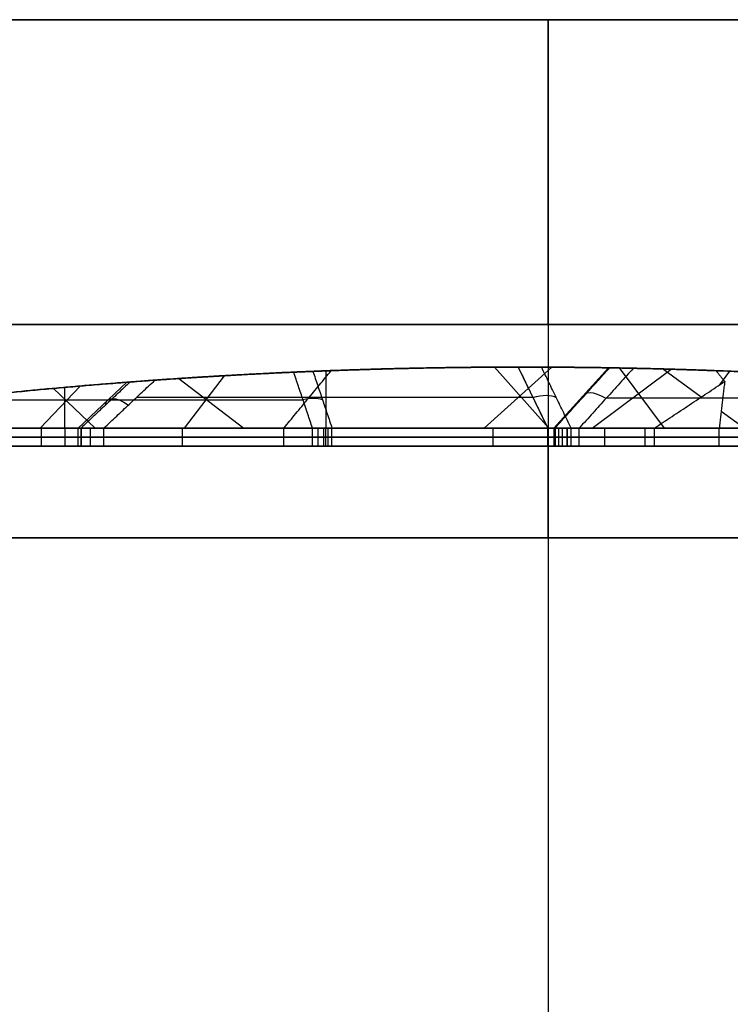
# Model space of a CAD drawing. Header units: millimetres. Extents: x -250 to 250, y -226 to 214.
# Tile 163 of 175: x -9 to 3, y 198 to 214. Entities that reach past the tile are written whole.
import ezdxf

# ---------------------------------------------------------------- set-up
doc = ezdxf.new("R2010")
doc.units = ezdxf.units.MM
doc.layers.add('Livello 01', color=7, linetype='Continuous')

# ---------------------------------------------------------------- blocks, each defined once
blk = doc.blocks.new('MCP141A13_03')
at = {"layer": 'Livello 01', "color": 253, "true_color": 0x999999}
for p, q in [((0, 6, 5), (0, 6, 182)), ((0, -6), (0, 1)), ((-244.062, -2.5), (244.062, -2.5)), ((0, -6), (0, -6, 205))]:
    blk.add_line(p, q, dxfattribs=at)
at = {"layer": 'Livello 01', "color": 253, "true_color": 0x999999, "extrusion": (-1, 0, 0)}
blk.add_arc((-1, 5), 5, 180, 270, dxfattribs=at)
at = {"layer": 'Livello 01', "color": 253, "true_color": 0x999999}
for points in [[(-238, 6, 5), (238, 6, 5)], [(238, 1), (-238, 1)], [(245, -6), (-245, -6)]]:
    blk.add_open_spline(points, degree=1, dxfattribs=at)
blk = doc.blocks.new('MCP141A14_03')
at = {"layer": 'Livello 01', "color": 253, "true_color": 0x999999}
for p, q in [((0, 6), (0, 6, 209.5)), ((0, -1), (0, 6)), ((-244.062, 2.5), (244.062, 2.5)), ((0, -6, 5), (0, -6, 199.5))]:
    blk.add_line(p, q, dxfattribs=at)
at = {"layer": 'Livello 01', "color": 253, "true_color": 0x999999, "extrusion": (1, 0, 0)}
blk.add_arc((-1, 5), 5, 180, 270, dxfattribs=at)
at = {"layer": 'Livello 01', "color": 253, "true_color": 0x999999}
for points in [[(-245, 6), (245, 6)], [(-238, -1), (238, -1)], [(238, -6, 5), (-238, -6, 5)]]:
    blk.add_open_spline(points, degree=1, dxfattribs=at)
blk = doc.blocks.new('LOGOKPICCOLO')
at = {"layer": 'Livello 01', "color": 7, "true_color": 0xffffff}
for p, q in [((5.029, 17.632, -0.15), (11.587, 17.632, -0.15)), ((15.964, 17.632, -0.15), (24.09, 17.632, -0.15)), ((20.027, 17.632), (20.027, 17.165, 0.667)), ((20.027, 17.632), (20.027, 17.632, -0.3)), ((10.352, 10.863, -0.15), (15.644, 17.478, -0.15)), ((5.293, 17.289, 0.49), (11.143, 17.289, 0.49)), ((16.118, 17.311, 0.458), (22.091, 17.311, 0.458)), ((11.107, 16.565, 0.988), (12.002, 17.257, 0)), ((11.984, 17.119, -0.15), (10.352, 10.863, -0.15)), ((24.392, 16.946, -0.15), (16.432, 8.256, -0.15)), ((12.036, 11.848, 0.999), (13.149, 14.36)), ((12.998, 14.171, -0.3), (12.998, 14.171)), ((11.168, 13.991, -0.3), (11.168, 13.991)), ((12.355, 0, -0.3), (12.355, 13.367, -0.3)), ((9.586, 9.336, 0.508), (10.223, 13.057, 0.969)), ((12.084, 13.028), (12.98, 13.028, 0.999)), ((19.529, 11.636), (20.214, 13.058, 0.65)), ((19.776, 12.621, 0.689), (20.431, 12.621)), ((20.412, 12.601, -0.3), (20.412, 12.601)), ((16.946, 8.816, -0.3), (2.357, 8.816, -0.3)), ((9.122, 8.734, 0.932), (9.284, 8.734, 0.708)), ((16.432, 8.256, -0.15), (19.762, 0.572, -0.15)), ((8.884, 5.234), (9.259, 7.427, 0.272)), ((9.291, 6.795, -0.15), (7.598, 0.306, -0.15)), ((11.721, 0.267, -0.15), (9.291, 6.795, -0.15)), ((18.157, 2.846, 0.812), (17.093, 6.732)), ((11.373, 1.201), (10.081, 6.61, 0.965)), ((10.189, 4.384), (10.925, 4.384, 0.985)), ((17.414, 4.479, 0.858), (18.069, 4.479)), ((18.097, 4.414, -0.3), (18.097, 4.414)), ((10.506, 3.531, -0.3), (10.506, 3.531)), ((19.01, 0.881, 0.751), (19.811, 0.355, 0)), ((12.591, 0.7, 1), (12.105, 0)), ((15.746, 0.657, 0.938), (15.746, 0)), ((12.348, 0.35, 0.5), (18.853, 0.35, 0.5)), ((19.386, 0, -0.15), (12.105, 0, -0.15)), ((15.746, 0, -0.3), (15.746, 0))]:
    blk.add_line(p, q, dxfattribs=at)
at = {"layer": 'Livello 01', "color": 7, "true_color": 0xffffff, "extrusion": (0.596078, 0.46054, -0.657719)}
blk.add_arc((6.544, 12.74, 14.289), 0.5, 49.5926, 130.4074, dxfattribs=at)
at = {"layer": 'Livello 01', "color": 7, "true_color": 0xffffff, "extrusion": (-0.265777, 0.552948, -0.789691)}
blk.add_arc((-21.849, 6.621, 4.919), 0.5, 69.2148, 110.7852, dxfattribs=at)
at = {"layer": 'Livello 01', "color": 7, "true_color": 0xffffff, "extrusion": (0.657954, -0.431936, -0.616869)}
blk.add_arc((10.981, 9.633, 12.146), 0.5, 46.7819, 133.2181, dxfattribs=at)
at = {"layer": 'Livello 01', "color": 7, "true_color": 0xffffff, "extrusion": (-0.370221, -0.53282, -0.760946)}
blk.add_arc((9.707, -5.698, -5.138), 0.5, 62.1333, 117.8667, dxfattribs=at)
at = {"layer": 'Livello 01', "color": 7, "true_color": 0xffffff}
for points, degree in [([(11.587, 17.632), (5.029, 17.632)], 1), ([(5.029, 17.632, -0.3), (11.587, 17.632, -0.3)], 1), ([(10.699, 16.945, 0.981), (11.587, 17.632)], 1), ([(11.587, 17.632, -0.3), (11.587, 17.632)], 1), ([(15.872, 17.622, -0.3), (15.872, 17.622)], 1), ([(15.964, 17.632, -0.3), (15.964, 17.632)], 1), ([(24.09, 17.632), (15.964, 17.632)], 1), ([(15.964, 17.632), (16.272, 16.99, 0.917)], 1), ([(15.964, 17.632, -0.3), (24.09, 17.632, -0.3)], 1), ([(15.644, 17.478), (10.352, 10.863)], 1), ([(10.352, 10.863, -0.3), (15.644, 17.478, -0.3)], 1), ([(11.787, 17.594, -0.3), (11.787, 17.594)], 1), ([(11.929, 17.486), (11.929, 17.486, -0.3)], 1), ([(15.957, 16.827, 0.93), (15.644, 17.478)], 1), ([(15.644, 17.478, -0.3), (15.644, 17.478)], 1), ([(15.709, 17.544, -0.3), (15.709, 17.544)], 1), ([(15.786, 17.592), (15.786, 17.592, -0.3)], 1), ([(11.998, 17.321, -0.3), (11.998, 17.321)], 1), ([(10.352, 10.863), (11.984, 17.119)], 1), ([(11.984, 17.119, -0.3), (10.352, 10.863, -0.3)], 1), ([(11.984, 17.119), (11.088, 16.427, 0.988)], 1), ([(11.984, 17.119, -0.3), (11.984, 17.119)], 1), ([(16.272, 16.99, 0.917), (16.149, 16.986, 0.922), (16.032, 16.925, 0.927), (15.957, 16.827, 0.93)], 3), ([(16.83, 17.009, 0.89), (16.83, 9.613, 0.89)], 1), ([(16.432, 8.256), (24.392, 16.946)], 1), ([(24.392, 16.946, -0.3), (16.432, 8.256, -0.3)], 1), ([(10.352, 10.863), (9.201, 8.569, 0.763)], 1), ([(10.352, 10.863, -0.3), (10.352, 10.863)], 1), ([(9.342, 8.546, 0.941), (9.201, 8.569, 0.763)], 1), ([(9.201, 8.569, 0.763), (9.291, 6.795)], 1), ([(16.432, 8.256), (15.657, 8.386, 0.942)], 1), ([(16.432, 8.256, -0.3), (16.432, 8.256)], 1), ([(19.762, 0.572), (16.432, 8.256)], 1), ([(16.432, 8.256, -0.3), (19.762, 0.572, -0.3)], 1), ([(7.598, 0.306), (9.291, 6.795)], 1), ([(9.291, 6.795, -0.3), (7.598, 0.306, -0.3)], 1), ([(9.291, 6.795), (11.721, 0.267)], 1), ([(9.291, 6.795, -0.3), (9.291, 6.795)], 1), ([(11.721, 0.267, -0.3), (9.291, 6.795, -0.3)], 1), ([(16.83, 5.769, 0.89), (16.83, 0.623, 0.89)], 1), ([(18.957, 1.101, 0.755), (19.762, 0.572)], 1), ([(11.721, 0.267), (12.207, 0.967, 0.999)], 1), ([(12.591, 0.7, 1), (12.105, 0)], 1), ([(19.386, 0), (18.549, 0.55, 0.785)], 1), ([(19.762, 0.572, -0.3), (19.762, 0.572)], 1), ([(19.811, 0.351, -0.3), (19.811, 0.351)], 1), ([(11.721, 0.267, -0.3), (11.721, 0.267)], 1), ([(19.758, 0.166), (19.758, 0.166, -0.3)], 1), ([(11.781, 0.155, -0.3), (11.781, 0.155)], 1), ([(11.869, 0.071), (11.869, 0.071, -0.3)], 1), ([(11.979, 0.018, -0.3), (11.979, 0.018)], 1), ([(12.105, 0), (19.386, 0)], 1), ([(12.105, 0, -0.3), (12.105, 0)], 1), ([(19.386, 0, -0.3), (12.105, 0, -0.3)], 1), ([(19.386, 0, -0.3), (19.386, 0)], 1), ([(19.609, 0.043, -0.3), (19.609, 0.043)], 1)]:
    blk.add_open_spline(points, degree=degree, dxfattribs=at)
for points, weights, degree in [([(11.587, 17.632, -0.3), (11.737, 17.632, -0.3), (11.856, 17.581, -0.3), (11.929, 17.486, -0.3)], [1, 0.9589805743, 0.9589805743, 1], 3), ([(11.929, 17.486), (11.856, 17.581), (11.737, 17.632), (11.587, 17.632)], [1, 0.9589805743, 0.9589805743, 1], 3), ([(11.587, 17.632, -0.15), (11.737, 17.632, -0.15), (11.856, 17.581, -0.15), (11.929, 17.486, -0.15)], [1, 0.9589805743, 0.9589805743, 1], 3), ([(15.786, 17.592, -0.3), (15.841, 17.619, -0.3), (15.9, 17.632, -0.3), (15.964, 17.632, -0.3)], [1, 0.989063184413, 0.989063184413, 1], 3), ([(15.964, 17.632), (15.9, 17.632), (15.841, 17.619), (15.786, 17.592)], [1, 0.989063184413, 0.989063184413, 1], 3), ([(15.786, 17.592, -0.15), (15.841, 17.619, -0.15), (15.9, 17.632, -0.15), (15.964, 17.632, -0.15)], [1, 0.989063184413, 0.989063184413, 1], 3), ([(11.929, 17.486, -0.3), (12.003, 17.391, -0.3), (12.022, 17.264, -0.3), (11.984, 17.119, -0.3)], [1, 0.9589805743, 0.9589805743, 1], 3), ([(11.984, 17.119), (12.022, 17.264), (12.003, 17.391), (11.929, 17.486)], [1, 0.9589805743, 0.9589805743, 1], 3), ([(11.929, 17.486, -0.15), (12.003, 17.391, -0.15), (12.022, 17.264, -0.15), (11.984, 17.119, -0.15)], [1, 0.9589805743, 0.9589805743, 1], 3), ([(15.644, 17.478, -0.3), (15.683, 17.528, -0.3), (15.731, 17.566, -0.3), (15.786, 17.592, -0.3)], [1, 0.989063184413, 0.989063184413, 1], 3), ([(15.786, 17.592), (15.731, 17.566), (15.683, 17.528), (15.644, 17.478)], [1, 0.989063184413, 0.989063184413, 1], 3), ([(15.644, 17.478, -0.15), (15.683, 17.528, -0.15), (15.731, 17.566, -0.15), (15.786, 17.592, -0.15)], [1, 0.989063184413, 0.989063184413, 1], 3), ([(16.272, 16.99, 0.917), (18.747, 17.067, 0.807), (21.214, 17.219, 0.589), (23.67, 17.447, 0.264)], [1, 0.999363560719, 0.999363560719, 1], 3), ([(10.699, 16.945, 0.981), (8.932, 16.972, 0.943), (7.168, 17.037, 0.85), (5.407, 17.14, 0.703)], [1, 0.999676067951, 0.999676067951, 1], 3), ([(9.342, 8.546, 0.941), (11.547, 11.21, 1.023), (13.753, 13.971, 1.02), (15.957, 16.827, 0.93)], [1, 0.999495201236, 0.999495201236, 1], 3), ([(24.054, 16.797, 0.212), (21.268, 14.152, 0.594), (18.467, 11.345, 0.838), (15.657, 8.386, 0.942)], [1, 0.999180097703, 0.999180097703, 1], 3), ([(7.149, 0.888, 0.831), (8.461, 6.147, 0.914), (9.774, 11.328, 0.966), (11.088, 16.427, 0.988)], [1, 0.999820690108, 0.999820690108, 1], 3), ([(16.245, 9.002, 0.918), (12.982, 9.002, 1.061), (9.719, 9.002, 0.954)], [0.995579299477, 0.995711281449, 0.997312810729], 2), ([(12.207, 0.967, 0.999), (11.252, 3.526, 0.996), (10.297, 6.053, 0.977), (9.342, 8.546, 0.941)], [1, 0.999905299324, 0.999905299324, 1], 3), ([(15.657, 8.386, 0.942), (16.758, 5.917, 0.901), (17.858, 3.489, 0.839), (18.957, 1.101, 0.755)], [1, 0.999874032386, 0.999874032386, 1], 3), ([(18.549, 0.55, 0.785), (16.566, 0.649, 0.926), (14.579, 0.699, 0.998), (12.591, 0.7, 1)], [1, 0.999589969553, 0.999589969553, 1], 3), ([(19.762, 0.572, -0.3), (19.83, 0.416, -0.3), (19.829, 0.273, -0.3), (19.758, 0.166, -0.3)], [1, 0.95314562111, 0.95314562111, 1], 3), ([(19.758, 0.166), (19.829, 0.273), (19.83, 0.416), (19.762, 0.572)], [1, 0.95314562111, 0.95314562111, 1], 3), ([(19.762, 0.572, -0.15), (19.83, 0.416, -0.15), (19.829, 0.273, -0.15), (19.758, 0.166, -0.15)], [1, 0.95314562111, 0.95314562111, 1], 3), ([(11.869, 0.071, -0.3), (11.802, 0.117, -0.3), (11.752, 0.184, -0.3), (11.721, 0.267, -0.3)], [1, 0.980384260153, 0.980384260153, 1], 3), ([(11.721, 0.267), (11.752, 0.184), (11.802, 0.117), (11.869, 0.071)], [1, 0.980384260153, 0.980384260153, 1], 3), ([(11.869, 0.071, -0.15), (11.802, 0.117, -0.15), (11.752, 0.184, -0.15), (11.721, 0.267, -0.15)], [1, 0.980384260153, 0.980384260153, 1], 3), ([(19.758, 0.166, -0.3), (19.687, 0.058, -0.3), (19.557, 0, -0.3), (19.386, 0, -0.3)], [1, 0.95314562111, 0.95314562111, 1], 3), ([(19.386, 0), (19.557, 0), (19.687, 0.058), (19.758, 0.166)], [1, 0.95314562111, 0.95314562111, 1], 3), ([(19.758, 0.166, -0.15), (19.687, 0.058, -0.15), (19.557, 0, -0.15), (19.386, 0, -0.15)], [1, 0.95314562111, 0.95314562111, 1], 3), ([(12.105, 0, -0.3), (12.017, 0, -0.3), (11.937, 0.024, -0.3), (11.869, 0.071, -0.3)], [1, 0.980384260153, 0.980384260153, 1], 3), ([(11.869, 0.071), (11.937, 0.024), (12.017, 0), (12.105, 0)], [1, 0.980384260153, 0.980384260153, 1], 3), ([(12.105, 0, -0.15), (12.017, 0, -0.15), (11.937, 0.024, -0.15), (11.869, 0.071, -0.15)], [1, 0.980384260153, 0.980384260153, 1], 3)]:
    blk.add_rational_spline(points, weights, degree=degree, dxfattribs=at)
for points, knots in [([(11.088, 16.427, 0.988), (11.104, 16.489, 0.988), (11.111, 16.554, 0.988), (11.096, 16.68, 0.988), (11.074, 16.742, 0.988), (10.998, 16.844, 0.987), (10.944, 16.884, 0.986), (10.827, 16.933, 0.983), (10.763, 16.944, 0.982), (10.699, 16.945, 0.981)], [0, 0, 0, 0, 0.1931778, 0.1931778, 0.3863556, 0.3863556, 0.5795334, 0.5795334, 0.7727112, 0.7727112, 0.7727112, 0.7727112]), ([(18.549, 0.55, 0.785), (18.622, 0.546, 0.78), (18.694, 0.551, 0.775), (18.834, 0.592, 0.764), (18.9, 0.629, 0.76), (18.992, 0.744, 0.753), (19.012, 0.818, 0.751), (19.008, 0.964, 0.751), (18.987, 1.035, 0.753), (18.957, 1.101, 0.755)], [0, 0, 0, 0, 0.2212447, 0.2212447, 0.4424893, 0.4424893, 0.663734, 0.663734, 0.8849787, 0.8849787, 0.8849787, 0.8849787]), ([(12.207, 0.967, 0.999), (12.236, 0.888, 1), (12.287, 0.819, 1), (12.424, 0.724, 1), (12.507, 0.7, 1), (12.591, 0.7, 1)], [0, 0, 0, 0, 0.2534158, 0.2534158, 0.5068316, 0.5068316, 0.5068316, 0.5068316])]:
    blk.add_open_spline(points, degree=3, knots=knots, dxfattribs=at)

msp = doc.modelspace()

# ---------------------------------------------------------------- linework, layer by layer
at = {"layer": 'Livello 01'}
for p, q in [((28, 207.03, 169.27), (-28, 207.03, 169.27)), ((0, 205.53, 326.77), (0, 207.03, 326.77)), ((0, 207.03, 11.77), (0, 207.03, 326.77)), ((0, 205.53, 11.77), (0, 207.03, 11.77)), ((28, 205.53, 169.27), (-28, 205.53, 169.27)), ((0, 205.53, 11.77), (0, 205.53, 326.77))]:
    msp.add_line(p, q, dxfattribs=at)
for points in [[(-28, 207.03, 326.77), (28, 207.03, 326.77)], [(28, 207.03, 11.77), (-28, 207.03, 11.77)], [(28, 205.53, 11.77), (-28, 205.53, 11.77)], [(-28, 205.53, 326.77), (28, 205.53, 326.77)]]:
    msp.add_open_spline(points, degree=1, dxfattribs=at)

# ---------------------------------------------------------------- block references
at = {"layer": 'Livello 01', "extrusion": (0, -1, -2.22045e-16)}
for name, p in [('MCP141A13_03', (0, 337.97, -214.03)), ('MCP141A14_03', (0, -0.03, -214.03))]:
    msp.add_blockref(name, p, dxfattribs=at)
at = {"layer": 'Livello 01', "extrusion": (-1.2593e-16, 1, 2.22045e-16)}
msp.add_blockref('LOGOKPICCOLO', (-12.097, 161.245, 207.33), dxfattribs=at)

doc.saveas('drawing.dxf')
